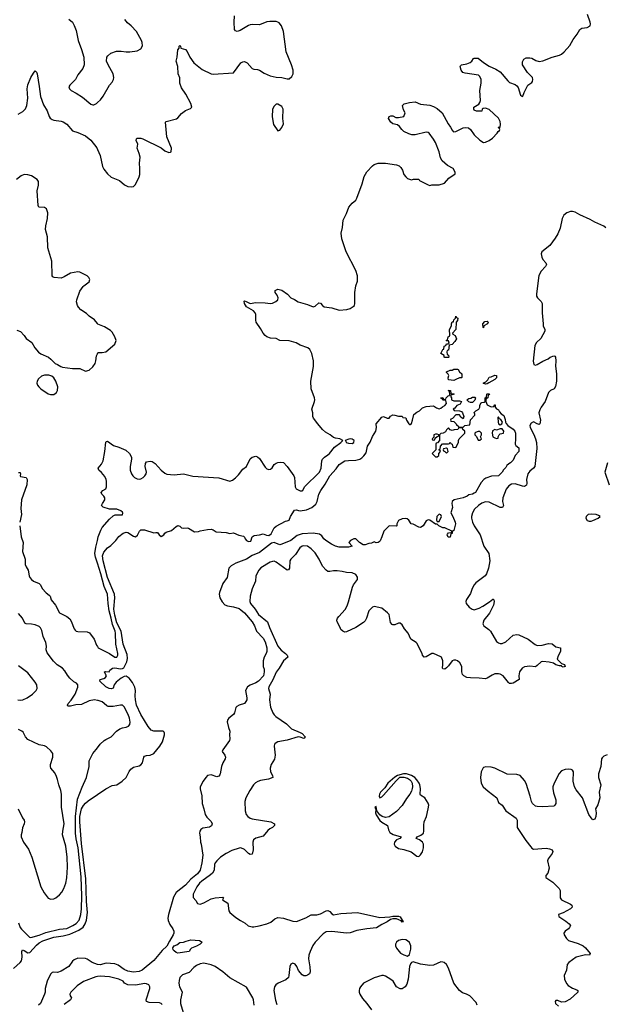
# Model space of a CAD drawing. Header units: inches. Extents: x 2293880 to 2522759, y 823965 to 1006879.
# Tile 77 of 256: x 2329161 to 2335484, y 922240 to 932876. Entities that reach past the tile are written whole.
import ezdxf

# ---------------------------------------------------------------- set-up
doc = ezdxf.new("R2010")
doc.units = ezdxf.units.IN
doc.header["$MEASUREMENT"] = 0
for name, color, linetype in [('C3922', 7, 'Continuous'), ('C3923', 7, 'Continuous'), ('C3932', 7, 'Continuous'), ('C3933', 7, 'Continuous')]:
    doc.layers.add(name, color=color, linetype=linetype)

msp = doc.modelspace()

# ---------------------------------------------------------------- linework, layer by layer
at = {"layer": 'C3922', "color": 5}
for points, elevation in [([(2330000, 929593), (2329970, 929634), (2329910, 929672), (2329882, 929702), (2329822, 929742), (2329795, 929770), (2329785, 929790), (2329776, 929830), (2329778, 929850), (2329810, 929944), (2329847, 929993), (2329855, 930000)], 220), ([(2329130, 929521), (2329170, 929507), (2329210, 929466), (2329231, 929431), (2329291, 929390), (2329325, 929330), (2329365, 929285), (2329390, 929266), (2329471, 929230), (2329499, 929210), (2329543, 929163), (2329570, 929153), (2329605, 929130), (2329623, 929123), (2329730, 929109), (2329810, 929107), (2329870, 929080), (2329911, 929089), (2329952, 929128), (2329976, 929164), (2329984, 929190), (2329990, 929245), (2330000, 929268)], 220), ([(2329150, 927986), (2329166, 927986), (2329171, 927971), (2329166, 927950), (2329170, 927943), (2329231, 927930), (2329243, 927910), (2329239, 927850), (2329182, 927690), (2329175, 927595), (2329181, 927530), (2329161, 927450)], 180), ([(2329161, 927410), (2329176, 927290), (2329198, 927230), (2329190, 927130), (2329219, 927050), (2329220, 926990), (2329230, 926964), (2329252, 926930), (2329263, 926870), (2329271, 926851), (2329289, 926829), (2329312, 926812), (2329370, 926785), (2329384, 926770), (2329404, 926730), (2329446, 926686), (2329481, 926661), (2329490, 926650), (2329502, 926610), (2329547, 926550), (2329590, 926470), (2329670, 926431), (2329703, 926403), (2329718, 926378), (2329750, 926296), (2329761, 926281), (2329770, 926272), (2329788, 926268), (2329890, 926262), (2329914, 926254), (2329966, 926186), (2329990, 926119), (2330000, 926104)], 180), ([(2330000, 927005), (2329979, 927070), (2329973, 927110), (2329982, 927178), (2330000, 927250)], 180), ([(2330000, 925523), (2329969, 925529), (2329910, 925519), (2329830, 925480), (2329766, 925474), (2329710, 925461), (2329682, 925462), (2329676, 925470), (2329686, 925490), (2329716, 925524), (2329759, 925590), (2329790, 925667), (2329790, 925690), (2329773, 925710), (2329745, 925725), (2329702, 925762), (2329676, 925796), (2329650, 925841), (2329624, 925870), (2329567, 925907), (2329525, 925945), (2329458, 926038), (2329447, 926070), (2329449, 926110), (2329443, 926150), (2329415, 926215), (2329399, 926279), (2329386, 926306), (2329370, 926320), (2329330, 926338), (2329290, 926347), (2329230, 926349), (2329216, 926356), (2329191, 926410), (2329150, 926462)], 180), ([(2329141, 925530), (2329170, 925526), (2329194, 925530), (2329242, 925550), (2329298, 925590), (2329340, 925630), (2329349, 925651), (2329348, 925690), (2329330, 925720), (2329250, 925819), (2329150, 925895)], 220), ([(2329143, 924350), (2329190, 924256), (2329208, 924230), (2329212, 924210), (2329210, 924190), (2329192, 924148), (2329185, 924095), (2329176, 924070), (2329177, 924050), (2329201, 923990), (2329255, 923915), (2329293, 923830), (2329390, 923510), (2329425, 923445), (2329470, 923388), (2329497, 923377), (2329530, 923380), (2329551, 923389), (2329590, 923421), (2329615, 923450), (2329638, 923490), (2329660, 923550), (2329670, 923606), (2329678, 923722), (2329674, 923830), (2329659, 923950), (2329625, 924070), (2329626, 924110), (2329643, 924190), (2329612, 924370), (2329614, 924510), (2329605, 924550), (2329582, 924610), (2329571, 924670), (2329560, 924700), (2329539, 924740), (2329499, 924790), (2329493, 924810), (2329494, 924830), (2329520, 924910), (2329520, 924950), (2329498, 924978), (2329450, 925022), (2329430, 925031), (2329370, 925044), (2329250, 925101), (2329223, 925130), (2329199, 925179), (2329186, 925190), (2329147, 925207)], 220), ([(2329150, 923119), (2329168, 923070), (2329181, 923050), (2329267, 922967), (2329283, 922963), (2329370, 922987), (2329443, 923017), (2329590, 923051), (2329670, 923058), (2329736, 923090), (2329770, 923112), (2329802, 923150), (2329823, 923210), (2329830, 923270), (2329831, 923410), (2329824, 923616), (2329791, 923930), (2329771, 924029), (2329764, 924090), (2329762, 924270), (2329785, 924455), (2329835, 924585), (2329884, 924690), (2329910, 924810), (2329913, 924870), (2329950, 924950), (2329987, 924993), (2330000, 925010)], 180), ([(2329093, 922627), (2329167, 922690), (2329181, 922710), (2329189, 922750), (2329186, 922810), (2329190, 922828), (2329210, 922822), (2329250, 922795), (2329270, 922798), (2329341, 922879), (2329370, 922903), (2329410, 922926), (2329530, 922966), (2329630, 922979), (2329702, 922998), (2329800, 923040), (2329845, 923075), (2329868, 923110), (2329883, 923150), (2329894, 923230), (2329884, 923350), (2329877, 923597), (2329830, 923977), (2329809, 924210), (2329811, 924270), (2329830, 924351), (2329850, 924389), (2329870, 924413), (2329901, 924439), (2330000, 924507)], 160), ([(2330000, 922670), (2329942, 922690), (2329890, 922728), (2329870, 922736), (2329790, 922738), (2329750, 922722), (2329730, 922705), (2329690, 922649), (2329610, 922597), (2329570, 922584), (2329530, 922587), (2329510, 922585), (2329493, 922567), (2329457, 922490), (2329436, 922410), (2329436, 922370), (2329430, 922350), (2329385, 922250), (2329363, 922230)], 160), ([(2330000, 922540), (2329983, 922537), (2329850, 922487), (2329782, 922438), (2329715, 922370), (2329703, 922350), (2329706, 922330), (2329719, 922310), (2329709, 922290), (2329643, 922237)], 180)]:
    msp.add_lwpolyline(points, dxfattribs=dict(at, elevation=elevation))
at = {"layer": 'C3922', "color": 5, "elevation": 220}
msp.add_lwpolyline([(2329430, 929037), (2329395, 929025), (2329365, 928995), (2329351, 928970), (2329347, 928950), (2329352, 928930), (2329367, 928910), (2329390, 928890), (2329470, 928835), (2329494, 928826), (2329530, 928829), (2329560, 928850), (2329570, 928870), (2329572, 928910), (2329552, 928970), (2329528, 929008), (2329507, 929027), (2329476, 929036)], close=True, dxfattribs=at)
at = {"layer": 'C3923', "color": 5}
for points, elevation in [([(2329690, 932883), (2329730, 932848), (2329750, 932814), (2329770, 932759), (2329792, 932652), (2329830, 932556), (2329852, 932470), (2329856, 932390), (2329843, 932350), (2329790, 932279), (2329764, 932230), (2329703, 932170), (2329691, 932150), (2329699, 932130), (2329716, 932110), (2329770, 932083), (2329839, 932039), (2329930, 931965), (2329950, 931956), (2329963, 931957), (2329989, 931971), (2330000, 931980)], 240), ([(2329146, 931854), (2329196, 931884), (2329225, 931915), (2329238, 931950), (2329248, 932030), (2329243, 932130), (2329249, 932171), (2329281, 932250), (2329310, 932299), (2329330, 932323), (2329343, 932310), (2329350, 932292), (2329373, 932153), (2329385, 932045), (2329418, 931958), (2329459, 931890), (2329478, 931830), (2329490, 931811), (2329510, 931797), (2329530, 931791), (2329610, 931780), (2329630, 931774), (2329670, 931746), (2329730, 931674), (2329790, 931657), (2329870, 931623), (2329930, 931574), (2329993, 931493), (2330000, 931475)], 220), ([(2329855, 930000), (2329910, 930046), (2329919, 930070), (2329909, 930090), (2329889, 930110), (2329810, 930149), (2329790, 930153), (2329710, 930139), (2329642, 930098), (2329610, 930084), (2329532, 930092), (2329518, 930098), (2329510, 930108), (2329508, 930268), (2329464, 930410), (2329460, 930530), (2329440, 930610), (2329444, 930650), (2329463, 930730), (2329465, 930790), (2329450, 930833), (2329430, 930847), (2329369, 930850), (2329359, 930870), (2329351, 931029), (2329364, 931090), (2329364, 931130), (2329349, 931150), (2329290, 931191), (2329250, 931202), (2329210, 931204), (2329176, 931190), (2329128, 931150)], 220)]:
    msp.add_lwpolyline(points, dxfattribs=dict(at, elevation=elevation))
at = {"layer": 'C3932', "color": 5}
for points, elevation in [([(2330000, 927250), (2330010, 927290), (2330037, 927363), (2330051, 927389), (2330130, 927480), (2330170, 927518), (2330193, 927527), (2330270, 927529), (2330274, 927546), (2330270, 927556), (2330253, 927570), (2330210, 927589), (2330130, 927587), (2330061, 927610), (2330046, 927630), (2330055, 927650), (2330082, 927690), (2330080, 927710), (2330068, 927730), (2330048, 927750), (2330041, 927770), (2330060, 927790), (2330091, 927810), (2330100, 927830), (2330099, 927890), (2330095, 927910), (2330080, 927940), (2330045, 927985), (2330014, 928010), (2330007, 928030), (2330046, 928074), (2330061, 928110), (2330082, 928210), (2330090, 928312), (2330099, 928321), (2330110, 928323), (2330175, 928275), (2330230, 928260), (2330307, 928227), (2330346, 928190), (2330368, 928150), (2330369, 928130), (2330353, 928050), (2330353, 928010), (2330369, 927970), (2330383, 927950), (2330402, 927930), (2330430, 927917), (2330450, 927914), (2330470, 927917), (2330493, 927930), (2330514, 927950), (2330525, 927970), (2330529, 927990), (2330516, 928050), (2330518, 928082), (2330530, 928099), (2330570, 928109), (2330590, 928103), (2330623, 928083), (2330688, 928010), (2330730, 927976), (2330750, 927967), (2330830, 927961), (2330930, 927970), (2331030, 927944), (2331310, 927926), (2331430, 927892), (2331458, 927902), (2331492, 927928), (2331522, 927958), (2331570, 928020), (2331611, 928049), (2331650, 928131), (2331673, 928150), (2331710, 928162), (2331730, 928155), (2331750, 928135), (2331810, 928042), (2331830, 928024), (2331850, 928017), (2331870, 928022), (2331886, 928034), (2331910, 928070), (2331930, 928086), (2331950, 928094), (2331978, 928098), (2332010, 928094), (2332050, 928048), (2332121, 927950), (2332127, 927930), (2332137, 927830), (2332148, 927810), (2332190, 927788), (2332210, 927786), (2332217, 927790), (2332236, 927830), (2332400, 927990), (2332415, 928030), (2332425, 928110), (2332431, 928130), (2332451, 928150), (2332490, 928174), (2332508, 928190), (2332560, 928260), (2332629, 928310), (2332649, 928330), (2332618, 928350), (2332570, 928355), (2332550, 928363), (2332513, 928393), (2332462, 928422), (2332430, 928450), (2332380, 928510), (2332335, 928570), (2332328, 928590), (2332327, 928630), (2332316, 928670), (2332345, 928750), (2332347, 928770), (2332344, 928790), (2332310, 928890), (2332304, 928970), (2332334, 929130), (2332334, 929150), (2332332, 929192), (2332314, 929270), (2332293, 929313), (2332271, 929331), (2332190, 929362), (2332147, 929387), (2332070, 929408), (2331970, 929410), (2331930, 929432), (2331870, 929436), (2331830, 929451), (2331810, 929463), (2331790, 929489), (2331762, 929542), (2331715, 929610), (2331710, 929630), (2331711, 929691), (2331704, 929710), (2331686, 929730), (2331610, 929776), (2331589, 929810), (2331585, 929835), (2331590, 929839), (2331607, 929833), (2331650, 929812), (2331710, 929820), (2331810, 929818), (2331870, 929810), (2331890, 929815), (2331928, 929832), (2331947, 929850), (2331952, 929872), (2331941, 929901), (2331919, 929930), (2331918, 929950), (2331950, 929966), (2331990, 929954), (2332053, 929910), (2332090, 929871), (2332130, 929853), (2332169, 929829), (2332270, 929800), (2332330, 929776), (2332350, 929783), (2332390, 929817), (2332410, 929814), (2332430, 929788), (2332450, 929776), (2332530, 929765), (2332610, 929737), (2332695, 929745), (2332730, 929758), (2332763, 929777), (2332776, 929790), (2332780, 929810), (2332778, 929930), (2332790, 930000)], 180), ([(2334753, 930000), (2334741, 929910), (2334743, 929890), (2334751, 929871), (2334792, 929832), (2334803, 929810), (2334802, 929710), (2334812, 929590), (2334815, 929570), (2334832, 929530), (2334830, 929510), (2334789, 929431), (2334742, 929390), (2334723, 929357), (2334706, 929186), (2334713, 929153), (2334730, 929144), (2334750, 929150), (2334810, 929187), (2334866, 929214), (2334890, 929232), (2334930, 929246), (2334940, 929240), (2334946, 929230), (2334951, 929190), (2334948, 929132), (2334958, 929050), (2334957, 928970), (2334947, 928913), (2334931, 928890), (2334891, 928870), (2334871, 928850), (2334834, 928750), (2334790, 928690), (2334777, 928663), (2334767, 928630), (2334784, 928550), (2334776, 928510), (2334770, 928504), (2334750, 928510), (2334710, 928531), (2334683, 928517), (2334670, 928494), (2334674, 928470), (2334714, 928394), (2334731, 928350), (2334740, 928310), (2334745, 928245), (2334723, 928050), (2334710, 928030), (2334670, 928001), (2334647, 927970), (2334632, 927910), (2334636, 927870), (2334632, 927848), (2334610, 927834), (2334590, 927836), (2334510, 927863), (2334470, 927857), (2334441, 927839), (2334414, 927806), (2334377, 927710), (2334373, 927670), (2334384, 927630), (2334373, 927607), (2334350, 927606), (2334230, 927666), (2334190, 927668), (2334150, 927653), (2334114, 927630), (2334072, 927590), (2334052, 927550), (2334041, 927510), (2334040, 927490), (2334049, 927450), (2334069, 927410), (2334133, 927310), (2334173, 927190), (2334227, 927110), (2334237, 927030), (2334223, 926950), (2334202, 926890), (2334188, 926870), (2334087, 926793), (2334067, 926773), (2334045, 926730), (2334030, 926678), (2333986, 926614), (2333980, 926590), (2333983, 926570), (2334015, 926530), (2334047, 926507), (2334070, 926503), (2334121, 926519), (2334160, 926540), (2334233, 926587), (2334270, 926617), (2334275, 926615), (2334281, 926610), (2334284, 926590), (2334277, 926550), (2334233, 926467), (2334173, 926390), (2334163, 926350), (2334174, 926330), (2334226, 926290), (2334244, 926270), (2334310, 926160), (2334330, 926145), (2334350, 926138), (2334370, 926137), (2334410, 926156), (2334490, 926226), (2334530, 926235), (2334550, 926231), (2334650, 926186), (2334726, 926126), (2334750, 926117), (2334802, 926118), (2334870, 926139), (2334910, 926135), (2334950, 926103), (2335002, 926090), (2335002, 926050), (2334975, 926005), (2334965, 925970), (2335010, 925922), (2335042, 925910), (2335051, 925890), (2335030, 925883), (2335015, 925890), (2335010, 925898), (2334990, 925897), (2334950, 925906), (2334924, 925924), (2334877, 925937), (2334810, 925944), (2334790, 925941), (2334750, 925899), (2334730, 925886), (2334670, 925892), (2334610, 925884), (2334585, 925870), (2334558, 925830), (2334550, 925790), (2334554, 925750), (2334491, 925710), (2334470, 925705), (2334450, 925707), (2334438, 925718), (2334381, 925790), (2334350, 925808), (2334330, 925811), (2334290, 925809), (2334263, 925797), (2334210, 925762), (2334190, 925757), (2334124, 925764), (2334030, 925765), (2333990, 925771), (2333955, 925790), (2333944, 925804), (2333935, 925830), (2333936, 925890), (2333913, 925930), (2333890, 925951), (2333870, 925959), (2333850, 925958), (2333832, 925950), (2333790, 925895), (2333770, 925876), (2333750, 925862), (2333730, 925863), (2333726, 925870), (2333731, 925909), (2333729, 925950), (2333716, 925990), (2333710, 925995), (2333630, 926031), (2333610, 926031), (2333550, 925994), (2333529, 925990), (2333511, 926011), (2333506, 926030), (2333450, 926141), (2333443, 926150), (2333386, 926186), (2333356, 926250), (2333316, 926296), (2333290, 926338), (2333270, 926356), (2333250, 926359), (2333210, 926338), (2333190, 926338), (2333183, 926343), (2333166, 926366), (2333150, 926450), (2333131, 926470), (2333070, 926518), (2332990, 926538), (2332970, 926531), (2332930, 926490), (2332904, 926410), (2332890, 926383), (2332874, 926366), (2332791, 926310), (2332690, 926262), (2332670, 926261), (2332650, 926270), (2332630, 926290), (2332623, 926310), (2332588, 926370), (2332586, 926390), (2332592, 926410), (2332606, 926430), (2332675, 926505), (2332697, 926543), (2332712, 926588), (2332754, 926746), (2332767, 926773), (2332807, 926830), (2332810, 926855), (2332790, 926883), (2332750, 926902), (2332690, 926904), (2332644, 926916), (2332590, 926923), (2332550, 926922), (2332510, 926914), (2332490, 926916), (2332470, 926931), (2332430, 926974), (2332396, 927050), (2332350, 927116), (2332310, 927160), (2332270, 927188), (2332230, 927193), (2332210, 927188), (2332187, 927170), (2332140, 927100), (2332090, 927050), (2332079, 927030), (2332073, 926950), (2332065, 926935), (2332050, 926931), (2331930, 927017), (2331910, 927026), (2331890, 927025), (2331865, 927015), (2331766, 926954), (2331742, 926930), (2331711, 926870), (2331707, 926810), (2331673, 926727), (2331651, 926650), (2331647, 926593), (2331652, 926570), (2331702, 926510), (2331739, 926450), (2331836, 926370), (2331858, 926310), (2331950, 926110), (2331985, 926065), (2332031, 926031), (2332050, 926010), (2332055, 925990), (2332010, 925950), (2331963, 925870), (2331930, 925827), (2331894, 925746), (2331852, 925670), (2331849, 925650), (2331865, 925590), (2331857, 925530), (2331870, 925450), (2331893, 925390), (2331908, 925368), (2331928, 925348), (2332043, 925270), (2332095, 925215), (2332190, 925176), (2332210, 925164), (2332242, 925130), (2332241, 925119), (2332230, 925110), (2332190, 925125), (2332168, 925128), (2332048, 925092), (2331950, 925077), (2331921, 925059), (2331914, 925050), (2331909, 925030), (2331919, 924930), (2331917, 924910), (2331911, 924889), (2331875, 924830), (2331864, 924790), (2331870, 924750), (2331890, 924710), (2331893, 924690), (2331848, 924672), (2331761, 924659), (2331732, 924648), (2331709, 924631), (2331686, 924610), (2331646, 924550), (2331604, 924470), (2331593, 924430), (2331595, 924330), (2331608, 924290), (2331623, 924270), (2331650, 924251), (2331670, 924245), (2331871, 924210), (2331913, 924190), (2331913, 924170), (2331890, 924150), (2331863, 924137), (2331841, 924119), (2331790, 924058), (2331710, 924036), (2331685, 924015), (2331677, 923990), (2331681, 923910), (2331670, 923862), (2331650, 923857), (2331630, 923870), (2331590, 923912), (2331550, 923930), (2331532, 923928), (2331450, 923903), (2331390, 923870), (2331330, 923830), (2331288, 923790), (2331273, 923770), (2331266, 923750), (2331262, 923690), (2331244, 923656), (2331223, 923637), (2331126, 923570), (2331104, 923550), (2331072, 923510), (2331033, 923430), (2331034, 923394), (2331063, 923363), (2331081, 923330), (2331110, 923322), (2331150, 923335), (2331230, 923378), (2331270, 923391), (2331356, 923396), (2331362, 923390), (2331352, 923370), (2331410, 923332), (2331421, 923250), (2331431, 923230), (2331496, 923176), (2331544, 923144), (2331597, 923117), (2331628, 923088), (2331670, 923078), (2331690, 923077), (2331746, 923086), (2331830, 923109), (2331873, 923127), (2331916, 923164), (2331950, 923176), (2332010, 923172), (2332110, 923139), (2332150, 923134), (2332250, 923173), (2332310, 923206), (2332370, 923206), (2332410, 923219), (2332470, 923248), (2332490, 923253), (2332510, 923241), (2332530, 923217), (2332550, 923206), (2332630, 923222), (2332807, 923233), (2333050, 923176), (2333156, 923184), (2333190, 923192), (2333253, 923193), (2333270, 923186), (2333302, 923130), (2333290, 923127), (2333279, 923140), (2333230, 923162), (2333190, 923165), (2333165, 923155), (2333130, 923130), (2333070, 923103), (2333013, 923067), (2332910, 923057), (2332802, 923038), (2332729, 923011), (2332690, 923010), (2332530, 923028), (2332470, 923023), (2332437, 923003), (2332351, 922910), (2332326, 922874), (2332298, 922810), (2332284, 922770), (2332279, 922730), (2332294, 922646), (2332296, 922590), (2332290, 922569), (2332270, 922554), (2332250, 922546), (2332230, 922549), (2332210, 922559), (2332170, 922604), (2332152, 922650), (2332134, 922674), (2332110, 922684), (2332088, 922672), (2332078, 922650), (2332068, 922550), (2332062, 922530), (2332036, 922504), (2331951, 922469), (2331925, 922450), (2331911, 922429), (2331906, 922390), (2331923, 922283), (2331939, 922239)], 180), ([(2330000, 929268), (2330004, 929276), (2330010, 929282), (2330050, 929280), (2330090, 929290), (2330189, 929370), (2330201, 929410), (2330189, 929450), (2330159, 929500), (2330140, 929520), (2330077, 929557), (2330006, 929586), (2330000, 929593)], 220), ([(2330000, 924507), (2330090, 924568), (2330158, 924602), (2330210, 924610), (2330267, 924650), (2330309, 924690), (2330344, 924756), (2330361, 924779), (2330390, 924801), (2330450, 924816), (2330470, 924828), (2330487, 924850), (2330503, 924910), (2330510, 924921), (2330530, 924928), (2330570, 924932), (2330610, 924950), (2330673, 925027), (2330703, 925077), (2330724, 925150), (2330725, 925170), (2330720, 925180), (2330710, 925190), (2330610, 925190), (2330582, 925202), (2330550, 925240), (2330468, 925370), (2330422, 925470), (2330410, 925530), (2330408, 925572), (2330413, 925630), (2330406, 925666), (2330378, 925718), (2330343, 925763), (2330310, 925785), (2330290, 925782), (2330256, 925764), (2330201, 925719), (2330180, 925690), (2330170, 925654), (2330152, 925648), (2330129, 925650), (2330090, 925668), (2330025, 925730), (2330029, 925750), (2330070, 925760), (2330089, 925770), (2330098, 925790), (2330090, 925798), (2330078, 925830), (2330086, 925834), (2330128, 925832), (2330134, 925850), (2330162, 925870), (2330190, 925873), (2330250, 925863), (2330270, 925866), (2330284, 925876), (2330319, 925941), (2330326, 925974), (2330320, 926020), (2330277, 926130), (2330257, 926270), (2330210, 926361), (2330190, 926445), (2330179, 926510), (2330187, 926630), (2330184, 926670), (2330110, 926849), (2330062, 927030), (2330056, 927084), (2330070, 927126), (2330110, 927170), (2330144, 927196), (2330198, 927250), (2330230, 927295), (2330278, 927330), (2330310, 927339), (2330330, 927337), (2330390, 927298), (2330410, 927291), (2330432, 927308), (2330453, 927350), (2330470, 927364), (2330507, 927367), (2330608, 927332), (2330630, 927338), (2330650, 927338), (2330666, 927310), (2330690, 927293), (2330719, 927310), (2330729, 927331), (2330741, 927339), (2330802, 927358), (2330850, 927402), (2330870, 927411), (2330890, 927404), (2330910, 927388), (2330930, 927382), (2330970, 927387), (2330983, 927383), (2331050, 927344), (2331090, 927347), (2331110, 927354), (2331190, 927368), (2331230, 927371), (2331250, 927366), (2331283, 927343), (2331390, 927337), (2331430, 927327), (2331470, 927333), (2331528, 927308), (2331578, 927298), (2331588, 927288), (2331594, 927270), (2331609, 927249), (2331630, 927239), (2331656, 927244), (2331673, 927290), (2331694, 927306), (2331749, 927311), (2331790, 927322), (2331827, 927307), (2331850, 927304), (2331878, 927322), (2331910, 927386), (2331930, 927406), (2332030, 927458), (2332050, 927461), (2332069, 927470), (2332084, 927510), (2332130, 927579), (2332150, 927581), (2332170, 927573), (2332190, 927571), (2332259, 927581), (2332314, 927606), (2332358, 927642), (2332373, 927670), (2332391, 927750), (2332411, 927790), (2332461, 927860), (2332510, 927949), (2332577, 928023), (2332612, 928070), (2332673, 928110), (2332710, 928116), (2332790, 928119), (2332832, 928128), (2332856, 928144), (2332876, 928164), (2332903, 928197), (2332918, 928270), (2332947, 928313), (2332970, 928375), (2333005, 928430), (2333013, 928470), (2333010, 928512), (2333070, 928581), (2333090, 928591), (2333130, 928572), (2333150, 928572), (2333166, 928594), (2333190, 928606), (2333210, 928605), (2333250, 928592), (2333290, 928594), (2333298, 928578), (2333330, 928574), (2333338, 928550), (2333362, 928510), (2333370, 928502), (2333376, 928504), (2333390, 928514), (2333404, 928550), (2333418, 928610), (2333450, 928638), (2333478, 928650), (2333510, 928682), (2333550, 928698), (2333630, 928705), (2333662, 928682), (2333690, 928672), (2333710, 928678), (2333726, 928694), (2333753, 928707), (2333768, 928730), (2333762, 928762), (2333730, 928766), (2333722, 928782), (2333710, 928786), (2333708, 928792), (2333730, 928794), (2333738, 928778), (2333750, 928774), (2333762, 928778), (2333766, 928790), (2333787, 928813), (2333802, 928818), (2333806, 928830), (2333802, 928862), (2333788, 928870), (2333810, 928872), (2333814, 928870), (2333818, 928838), (2333850, 928834), (2333852, 928830), (2333818, 928822), (2333814, 928810), (2333822, 928790), (2333822, 928770), (2333850, 928758), (2333910, 928758), (2333932, 928750), (2333917, 928723), (2333882, 928710), (2333859, 928681), (2333842, 928670), (2333844, 928664), (2333853, 928653), (2333910, 928652), (2333930, 928642), (2333942, 928630), (2333958, 928590), (2333950, 928566), (2333923, 928583), (2333910, 928606), (2333870, 928606), (2333833, 928567), (2333818, 928562), (2333814, 928550), (2333818, 928538), (2333850, 928534), (2333874, 928510), (2333878, 928498), (2333894, 928490), (2333898, 928478), (2333910, 928474), (2333950, 928474), (2333968, 928492), (2334022, 928498), (2334030, 928554), (2334076, 928604), (2334076, 928616), (2334067, 928633), (2334088, 928652), (2334118, 928670), (2334128, 928690), (2334129, 928711), (2334143, 928737), (2334150, 928742), (2334176, 928744), (2334186, 928750), (2334186, 928790), (2334202, 928798), (2334206, 928830), (2334210, 928834), (2334230, 928834), (2334232, 928828), (2334218, 928822), (2334214, 928790), (2334198, 928782), (2334194, 928770), (2334194, 928750), (2334210, 928714), (2334250, 928694), (2334282, 928698), (2334290, 928714), (2334294, 928714), (2334294, 928690), (2334311, 928671), (2334330, 928662), (2334341, 928641), (2334360, 928620), (2334390, 928601), (2334404, 928556), (2334405, 928530), (2334413, 928513), (2334433, 928493), (2334490, 928453), (2334507, 928430), (2334513, 928410), (2334516, 928350), (2334511, 928290), (2334518, 928278), (2334550, 928251), (2334551, 928210), (2334510, 928168), (2334490, 928118), (2334462, 928090), (2334441, 928079), (2334421, 928059), (2334410, 928038), (2334385, 928015), (2334372, 927990), (2334331, 927950), (2334255, 927945), (2334195, 927925), (2334171, 927909), (2334143, 927877), (2334083, 927770), (2334070, 927761), (2334050, 927750), (2334010, 927744), (2333991, 927730), (2333950, 927712), (2333852, 927688), (2333831, 927670), (2333827, 927650), (2333834, 927606), (2333816, 927550), (2333839, 927510), (2333864, 927450), (2333868, 927430), (2333850, 927358), (2333832, 927348), (2333830, 927326), (2333818, 927322), (2333810, 927288), (2333787, 927287), (2333778, 927310), (2333780, 927320), (2333790, 927334), (2333822, 927338), (2333826, 927350), (2333750, 927386), (2333730, 927386), (2333686, 927410), (2333670, 927426), (2333650, 927426), (2333590, 927469), (2333570, 927473), (2333550, 927464), (2333518, 927410), (2333490, 927389), (2333470, 927395), (2333410, 927428), (2333389, 927429), (2333362, 927470), (2333345, 927485), (2333330, 927489), (2333290, 927484), (2333250, 927468), (2333232, 927430), (2333234, 927410), (2333230, 927406), (2333150, 927408), (2333092, 927350), (2333071, 927289), (2333052, 927248), (2333044, 927236), (2333030, 927228), (2333010, 927226), (2332990, 927235), (2332960, 927220), (2332930, 927218), (2332890, 927204), (2332870, 927204), (2332829, 927229), (2332790, 927268), (2332770, 927269), (2332732, 927250), (2332714, 927230), (2332751, 927189), (2332710, 927179), (2332610, 927178), (2332570, 927188), (2332529, 927209), (2332467, 927250), (2332446, 927270), (2332422, 927302), (2332398, 927318), (2332330, 927330), (2332210, 927323), (2332156, 927304), (2332090, 927250), (2331990, 927209), (2331970, 927205), (2331910, 927227), (2331880, 927220), (2331750, 927120), (2331673, 927087), (2331610, 927047), (2331495, 927005), (2331444, 926976), (2331421, 926950), (2331403, 926850), (2331354, 926786), (2331318, 926690), (2331315, 926670), (2331322, 926630), (2331346, 926586), (2331376, 926556), (2331404, 926544), (2331470, 926533), (2331530, 926514), (2331550, 926502), (2331587, 926470), (2331671, 926370), (2331695, 926330), (2331719, 926270), (2331790, 926195), (2331810, 926157), (2331830, 926090), (2331828, 926050), (2331822, 926030), (2331801, 925990), (2331791, 925950), (2331791, 925890), (2331800, 925860), (2331801, 925830), (2331792, 925790), (2331740, 925730), (2331710, 925711), (2331651, 925689), (2331621, 925670), (2331601, 925630), (2331614, 925550), (2331613, 925530), (2331604, 925510), (2331590, 925489), (2331530, 925473), (2331504, 925456), (2331496, 925445), (2331481, 925390), (2331471, 925370), (2331418, 925330), (2331410, 925318), (2331403, 925290), (2331416, 925230), (2331431, 925190), (2331427, 925150), (2331431, 925109), (2331427, 925090), (2331353, 924990), (2331348, 924970), (2331377, 924930), (2331385, 924910), (2331381, 924890), (2331356, 924850), (2331339, 924810), (2331327, 924730), (2331322, 924718), (2331310, 924705), (2331290, 924698), (2331230, 924720), (2331190, 924710), (2331170, 924691), (2331141, 924650), (2331110, 924590), (2331108, 924568), (2331128, 924492), (2331131, 924410), (2331151, 924350), (2331162, 924290), (2331181, 924261), (2331230, 924216), (2331238, 924190), (2331231, 924169), (2331220, 924160), (2331210, 924154), (2331137, 924143), (2331118, 924130), (2331107, 924110), (2331103, 924090), (2331110, 924050), (2331113, 923990), (2331120, 923970), (2331137, 923850), (2331129, 923769), (2331108, 923690), (2331080, 923650), (2331009, 923591), (2330950, 923527), (2330851, 923449), (2330822, 923398), (2330767, 923210), (2330761, 923170), (2330765, 923145), (2330782, 923102), (2330816, 923056), (2330827, 923030), (2330826, 923010), (2330818, 922990), (2330778, 922922), (2330751, 922869), (2330699, 922821), (2330610, 922713), (2330485, 922610), (2330450, 922596), (2330390, 922588), (2330330, 922598), (2330290, 922615), (2330223, 922663), (2330190, 922678), (2330096, 922684), (2330030, 922666), (2330001, 922670), (2330000, 922670)], 160), ([(2335508, 928090), (2335480, 927990), (2335526, 927850)], 220), ([(2330000, 926104), (2330010, 926089), (2330130, 926030), (2330190, 925991), (2330210, 925990), (2330221, 926010), (2330222, 926030), (2330200, 926130), (2330196, 926250), (2330192, 926270), (2330163, 926343), (2330150, 926410), (2330127, 926490), (2330115, 926570), (2330111, 926670), (2330072, 926752), (2330037, 926890), (2330000, 927005)], 180), ([(2330000, 925010), (2330029, 925051), (2330074, 925090), (2330090, 925102), (2330150, 925129), (2330205, 925190), (2330243, 925217), (2330270, 925227), (2330310, 925232), (2330336, 925244), (2330350, 925261), (2330353, 925287), (2330348, 925330), (2330333, 925370), (2330290, 925452), (2330270, 925470), (2330250, 925471), (2330170, 925456), (2330117, 925457), (2330103, 925463), (2330075, 925490), (2330050, 925506), (2330010, 925521), (2330000, 925523)], 180), ([(2335506, 924934), (2335470, 924919), (2335450, 924901), (2335444, 924890), (2335436, 924810), (2335410, 924730), (2335412, 924690), (2335437, 924610), (2335417, 924530), (2335426, 924470), (2335405, 924395), (2335379, 924350), (2335387, 924307), (2335383, 924270), (2335370, 924241), (2335350, 924234), (2335330, 924253), (2335307, 924290), (2335237, 924470), (2335170, 924558), (2335153, 924590), (2335136, 924650), (2335139, 924750), (2335130, 924770), (2335117, 924777), (2335090, 924781), (2335050, 924777), (2335010, 924763), (2334986, 924734), (2334931, 924630), (2334918, 924590), (2334916, 924570), (2334924, 924524), (2334951, 924450), (2334950, 924410), (2334939, 924390), (2334930, 924382), (2334810, 924373), (2334750, 924376), (2334730, 924382), (2334697, 924410), (2334686, 924430), (2334673, 924490), (2334630, 924624), (2334610, 924656), (2334564, 924710), (2334530, 924721), (2334426, 924726), (2334290, 924790), (2334250, 924801), (2334194, 924806), (2334170, 924799), (2334166, 924794), (2334145, 924750), (2334137, 924690), (2334145, 924630), (2334167, 924590), (2334221, 924541), (2334314, 924470), (2334330, 924421), (2334371, 924390), (2334411, 924330), (2334522, 924250), (2334533, 924230), (2334533, 924150), (2334625, 924010), (2334680, 923940), (2334690, 923928), (2334710, 923917), (2334845, 923925), (2334880, 923920), (2334911, 923910), (2334919, 923890), (2334911, 923870), (2334868, 923812), (2334859, 923790), (2334879, 923710), (2334863, 923657), (2334842, 923630), (2334842, 923610), (2334919, 923559), (2334985, 923490), (2334996, 923470), (2334998, 923450), (2334996, 923390), (2335010, 923370), (2335110, 923320), (2335124, 923310), (2335127, 923290), (2335107, 923270), (2335030, 923227), (2334978, 923210), (2334983, 923190), (2335058, 923138), (2335093, 923110), (2335108, 923090), (2335099, 923070), (2335086, 923054), (2335051, 923030), (2335042, 923018), (2335037, 923010), (2335040, 922990), (2335066, 922950), (2335088, 922930), (2335190, 922897), (2335245, 922870), (2335270, 922850), (2335322, 922790), (2335312, 922770), (2335270, 922773), (2335170, 922751), (2335089, 922691), (2335074, 922670), (2335064, 922610), (2335040, 922550), (2335042, 922510), (2335065, 922465), (2335083, 922443), (2335130, 922413), (2335178, 922398), (2335187, 922390), (2335187, 922370), (2335104, 922296), (2335050, 922265), (2335010, 922264), (2334970, 922281), (2334959, 922281), (2334950, 922281), (2334942, 922270), (2334948, 922250), (2334980, 922220)], 220), ([(2334100, 922230), (2334090, 922258), (2334021, 922330), (2333985, 922350), (2333943, 922363), (2333909, 922389), (2333847, 922470), (2333790, 922629), (2333770, 922669), (2333745, 922690), (2333730, 922697), (2333710, 922699), (2333630, 922664), (2333590, 922658), (2333490, 922674), (2333410, 922698), (2333390, 922693), (2333381, 922679), (2333371, 922649), (2333354, 922510), (2333341, 922459), (2333322, 922430), (2333290, 922408), (2333270, 922406), (2333231, 922430), (2333195, 922490), (2333170, 922509), (2333110, 922543), (2333090, 922550), (2333070, 922550), (2332990, 922527), (2332875, 922470), (2332841, 922430), (2332831, 922410), (2332827, 922390), (2332827, 922370), (2332834, 922350), (2332862, 922302), (2332910, 922248), (2332959, 922179)], 220), ([(2331693, 922230), (2331687, 922290), (2331680, 922310), (2331610, 922426), (2331430, 922525), (2331356, 922590), (2331270, 922650), (2331230, 922666), (2331150, 922685), (2331110, 922678), (2331070, 922659), (2331042, 922638), (2330990, 922582), (2330920, 922560), (2330891, 922528), (2330882, 922498), (2330881, 922470), (2330887, 922430), (2330910, 922390), (2330917, 922370), (2330898, 922290), (2330898, 922250), (2330927, 922150)], 180), ([(2330699, 922239), (2330689, 922249), (2330670, 922256), (2330558, 922258), (2330529, 922269), (2330528, 922290), (2330565, 922410), (2330566, 922430), (2330555, 922450), (2330530, 922461), (2330510, 922463), (2330414, 922446), (2330330, 922450), (2330294, 922470), (2330279, 922490), (2330230, 922510), (2330130, 922536), (2330030, 922545), (2330000, 922540)], 180)]:
    msp.add_lwpolyline(points, dxfattribs=dict(at, elevation=elevation))
for points, elevation in [([(2333750, 929226), (2333746, 929230), (2333746, 929250), (2333709, 929270), (2333730, 929314), (2333742, 929318), (2333746, 929350), (2333762, 929358), (2333770, 929374), (2333790, 929374), (2333798, 929382), (2333790, 929406), (2333770, 929406), (2333766, 929410), (2333782, 929418), (2333786, 929450), (2333802, 929458), (2333806, 929470), (2333802, 929530), (2333822, 929570), (2333822, 929590), (2333829, 929611), (2333846, 929614), (2333850, 929634), (2333867, 929653), (2333870, 929672), (2333878, 929658), (2333891, 929651), (2333890, 929626), (2333874, 929610), (2333872, 929530), (2333834, 929490), (2333838, 929478), (2333864, 929464), (2333876, 929430), (2333861, 929399), (2333830, 929366), (2333798, 929362), (2333792, 929308), (2333778, 929302), (2333774, 929290), (2333778, 929258), (2333792, 929252), (2333794, 929230), (2333790, 929226)], 160), ([(2334170, 929546), (2334166, 929550), (2334162, 929590), (2334184, 929616), (2334210, 929618), (2334218, 929610), (2334211, 929590), (2334174, 929570)], 160), ([(2333850, 928978), (2333790, 928986), (2333788, 929008), (2333794, 929034), (2333788, 929048), (2333770, 929066), (2333770, 929074), (2333808, 929092), (2333830, 929092), (2333850, 929102), (2333890, 929102), (2333897, 929097), (2333910, 929074), (2333934, 929050), (2333934, 929010), (2333930, 929006), (2333910, 929006), (2333870, 928988)], 160), ([(2334190, 928938), (2334166, 928950), (2334195, 928965), (2334215, 928985), (2334230, 929014), (2334250, 929018), (2334290, 929038), (2334310, 929034), (2334311, 929009), (2334290, 928988), (2334225, 928955), (2334210, 928942)], 160), ([(2334030, 928742), (2334010, 928749), (2333988, 928770), (2334010, 928785), (2334033, 928787), (2334050, 928798), (2334080, 928800), (2334082, 928790), (2334074, 928766), (2334050, 928742)], 160), ([(2334330, 928586), (2334322, 928578), (2334326, 928530), (2334332, 928510), (2334350, 928498), (2334368, 928510), (2334375, 928530), (2334357, 928557), (2334343, 928563)], 160), ([(2333910, 928466), (2333898, 928462), (2333892, 928448), (2333853, 928447), (2333830, 928438), (2333810, 928446), (2333790, 928466), (2333770, 928446), (2333757, 928423), (2333732, 928408), (2333710, 928406), (2333694, 928390), (2333694, 928330), (2333673, 928307), (2333658, 928302), (2333654, 928290), (2333654, 928230), (2333614, 928190), (2333650, 928154), (2333670, 928154), (2333686, 928170), (2333686, 928190), (2333706, 928210), (2333702, 928222), (2333686, 928230), (2333702, 928238), (2333706, 928270), (2333727, 928293), (2333790, 928294), (2333802, 928298), (2333810, 928314), (2333818, 928298), (2333832, 928292), (2333838, 928258), (2333870, 928254), (2333898, 928310), (2333898, 928330), (2333906, 928350), (2333968, 928410), (2333968, 928430), (2333946, 928450), (2333942, 928462)], 160), ([(2334370, 928458), (2334350, 928458), (2334310, 928442), (2334290, 928449), (2334266, 928434), (2334261, 928410), (2334271, 928371), (2334290, 928358), (2334310, 928352), (2334326, 928354), (2334328, 928370), (2334338, 928390), (2334350, 928402), (2334386, 928410), (2334388, 928430)], 160), ([(2332730, 928349), (2332714, 928346), (2332674, 928330), (2332682, 928322), (2332685, 928310), (2332710, 928302), (2332750, 928299), (2332769, 928310), (2332772, 928330), (2332750, 928345)], 180), ([(2333670, 928398), (2333650, 928398), (2333634, 928390), (2333634, 928366), (2333614, 928350), (2333618, 928338), (2333630, 928334), (2333642, 928338), (2333646, 928354), (2333667, 928373), (2333682, 928378), (2333686, 928390)], 160), ([(2334130, 928426), (2334110, 928426), (2334084, 928416), (2334074, 928410), (2334074, 928390), (2334093, 928373), (2334110, 928334), (2334130, 928334), (2334146, 928350), (2334138, 928370), (2334148, 928390), (2334146, 928410)], 160), ([(2333770, 928246), (2333738, 928242), (2333734, 928230), (2333738, 928218), (2333753, 928213), (2333770, 928194), (2333786, 928210), (2333782, 928242)], 160), ([(2333690, 927535), (2333666, 927510), (2333662, 927470), (2333670, 927454), (2333690, 927454), (2333714, 927510), (2333708, 927528)], 160), ([(2335330, 927534), (2335298, 927530), (2335277, 927510), (2335274, 927490), (2335287, 927467), (2335310, 927459), (2335330, 927459), (2335350, 927465), (2335408, 927490), (2335428, 927510), (2335410, 927522), (2335386, 927530)], 220), ([(2333337, 924730), (2333306, 924730), (2333241, 924710), (2333210, 924692), (2333137, 924630), (2333103, 924577), (2333057, 924530), (2333047, 924510), (2333044, 924490), (2333050, 924471), (2333070, 924480), (2333090, 924498), (2333225, 924655), (2333267, 924693), (2333310, 924695), (2333350, 924682), (2333370, 924670), (2333388, 924650), (2333397, 924630), (2333402, 924590), (2333398, 924570), (2333390, 924542), (2333373, 924510), (2333337, 924463), (2333290, 924387), (2333230, 924323), (2333150, 924264), (2333110, 924258), (2333074, 924270), (2333048, 924288), (2333016, 924330), (2333010, 924378), (2332994, 924370), (2333005, 924345), (2333004, 924310), (2333010, 924285), (2333050, 924226), (2333070, 924208), (2333134, 924170), (2333143, 924123), (2333157, 924097), (2333194, 924073), (2333281, 924050), (2333265, 924030), (2333230, 924016), (2333208, 923992), (2333205, 923970), (2333214, 923950), (2333250, 923924), (2333310, 923914), (2333388, 923888), (2333450, 923840), (2333470, 923838), (2333490, 923853), (2333510, 923887), (2333520, 923930), (2333520, 923970), (2333510, 923990), (2333478, 924018), (2333442, 924030), (2333453, 924050), (2333494, 924066), (2333520, 924090), (2333526, 924110), (2333524, 924176), (2333528, 924212), (2333552, 924270), (2333573, 924350), (2333579, 924390), (2333573, 924413), (2333535, 924470), (2333490, 924499), (2333486, 924506), (2333489, 924571), (2333483, 924610), (2333475, 924630), (2333450, 924665), (2333426, 924690), (2333390, 924713)], 220), ([(2330870, 922793), (2330850, 922799), (2330830, 922816), (2330818, 922830), (2330816, 922850), (2330828, 922870), (2330857, 922883), (2330890, 922906), (2330930, 922911), (2330957, 922923), (2331010, 922935), (2331102, 922930), (2331131, 922910), (2331111, 922890), (2331070, 922867), (2331015, 922845), (2331005, 922835), (2330990, 922809)], 160), ([(2333290, 922939), (2333250, 922930), (2333228, 922912), (2333218, 922890), (2333219, 922870), (2333228, 922848), (2333273, 922793), (2333310, 922773), (2333350, 922760), (2333370, 922779), (2333383, 922837), (2333384, 922870), (2333370, 922907), (2333350, 922927), (2333330, 922936)], 220)]:
    msp.add_lwpolyline(points, close=True, dxfattribs=dict(at, elevation=elevation))
at = {"layer": 'C3933', "color": 5}
for points, elevation in [([(2330000, 931475), (2330029, 931410), (2330056, 931290), (2330070, 931263), (2330111, 931210), (2330150, 931175), (2330240, 931140), (2330292, 931092), (2330330, 931075), (2330370, 931071), (2330390, 931075), (2330410, 931096), (2330450, 931178), (2330457, 931203), (2330460, 931270), (2330455, 931325), (2330461, 931390), (2330452, 931430), (2330429, 931490), (2330435, 931530), (2330419, 931570), (2330422, 931590), (2330430, 931596), (2330450, 931598), (2330470, 931598), (2330490, 931591), (2330690, 931491), (2330730, 931459), (2330770, 931443), (2330790, 931445), (2330795, 931450), (2330801, 931490), (2330749, 931610), (2330735, 931770), (2330743, 931777), (2330855, 931805), (2330870, 931815), (2330910, 931864), (2330950, 931897), (2331004, 931916), (2331018, 931930), (2331009, 931970), (2330956, 932070), (2330910, 932139), (2330891, 932190), (2330889, 932249), (2330874, 932290), (2330867, 932370), (2330851, 932430), (2330862, 932470), (2330870, 932552), (2330882, 932570), (2330884, 932590), (2330890, 932596), (2330898, 932590), (2330902, 932570), (2330950, 932553), (2330970, 932534), (2330997, 932470), (2331041, 932410), (2331130, 932339), (2331230, 932292), (2331250, 932289), (2331470, 932301), (2331550, 932412), (2331570, 932422), (2331590, 932425), (2331618, 932410), (2331671, 932350), (2331690, 932342), (2331730, 932338), (2331750, 932331), (2331800, 932300), (2331865, 932270), (2331930, 932257), (2331990, 932251), (2332050, 932236), (2332070, 932239), (2332098, 932262), (2332115, 932290), (2332114, 932330), (2332096, 932390), (2332038, 932530), (2332010, 932750), (2331988, 932810), (2331962, 932842), (2331950, 932851), (2331930, 932855), (2331863, 932857), (2331830, 932854), (2331750, 932821), (2331670, 932825), (2331650, 932821), (2331630, 932814), (2331540, 932760), (2331510, 932750), (2331490, 932755), (2331481, 932770), (2331478, 932850), (2331482, 932918)], 220), ([(2332790, 930000), (2332790, 930001), (2332807, 930050), (2332807, 930110), (2332790, 930167), (2332686, 930370), (2332639, 930510), (2332632, 930570), (2332645, 930630), (2332654, 930710), (2332690, 930783), (2332716, 930850), (2332750, 930894), (2332792, 930928), (2332803, 930950), (2332858, 931102), (2332879, 931181), (2332910, 931231), (2332970, 931298), (2332990, 931312), (2333030, 931326), (2333110, 931327), (2333228, 931308), (2333257, 931297), (2333278, 931278), (2333294, 931250), (2333310, 931203), (2333330, 931177), (2333350, 931161), (2333390, 931147), (2333412, 931152), (2333470, 931152), (2333478, 931138), (2333571, 931091), (2333590, 931086), (2333611, 931091), (2333690, 931091), (2333748, 931110), (2333795, 931165), (2333864, 931210), (2333863, 931230), (2333841, 931270), (2333780, 931300), (2333721, 931350), (2333705, 931385), (2333690, 931450), (2333650, 931550), (2333630, 931585), (2333583, 931650), (2333570, 931658), (2333550, 931661), (2333430, 931631), (2333394, 931634), (2333364, 931644), (2333310, 931670), (2333287, 931690), (2333262, 931722), (2333240, 931740), (2333189, 931750), (2333169, 931770), (2333144, 931810), (2333149, 931831), (2333170, 931838), (2333190, 931838), (2333221, 931821), (2333250, 931818), (2333308, 931832), (2333322, 931870), (2333304, 931904), (2333295, 931950), (2333314, 931966), (2333370, 931983), (2333430, 931988), (2333490, 931962), (2333590, 931952), (2333630, 931939), (2333670, 931916), (2333723, 931870), (2333787, 931750), (2333814, 931714), (2333830, 931683), (2333843, 931670), (2333850, 931666), (2333870, 931670), (2333950, 931707), (2333971, 931711), (2334008, 931708), (2334030, 931690), (2334070, 931631), (2334130, 931576), (2334170, 931551), (2334190, 931552), (2334230, 931571), (2334265, 931595), (2334318, 931650), (2334326, 931670), (2334342, 931678), (2334346, 931690), (2334342, 931702), (2334328, 931710), (2334330, 931714), (2334350, 931714), (2334354, 931746), (2334350, 931775), (2334330, 931814), (2334230, 931906), (2334190, 931922), (2334164, 931916), (2334154, 931910), (2334150, 931888), (2334092, 931888), (2334070, 931898), (2334064, 931910), (2334065, 931930), (2334117, 931963), (2334130, 931982), (2334137, 932003), (2334130, 932110), (2334145, 932190), (2334144, 932230), (2334130, 932263), (2334116, 932276), (2333970, 932298), (2333947, 932307), (2333928, 932330), (2333917, 932370), (2333921, 932379), (2333933, 932387), (2333990, 932400), (2334025, 932415), (2334043, 932430), (2334062, 932458), (2334070, 932462), (2334110, 932459), (2334170, 932413), (2334230, 932375), (2334303, 932343), (2334350, 932312), (2334430, 932215), (2334450, 932197), (2334510, 932177), (2334530, 932163), (2334543, 932143), (2334570, 932062), (2334590, 932046), (2334595, 932050), (2334609, 932090), (2334649, 932170), (2334690, 932199), (2334698, 932210), (2334701, 932230), (2334698, 932250), (2334645, 932305), (2334590, 932389), (2334590, 932422), (2334606, 932450), (2334630, 932463), (2334670, 932465), (2334690, 932459), (2334734, 932434), (2334770, 932423), (2334810, 932432), (2334910, 932470), (2334990, 932492), (2335010, 932503), (2335041, 932530), (2335101, 932599), (2335137, 932663), (2335180, 932720), (2335208, 932772), (2335230, 932786), (2335290, 932791), (2335319, 932810), (2335323, 932830), (2335320, 932850), (2335293, 932933)], 180), ([(2330000, 931980), (2330034, 932010), (2330064, 932050), (2330132, 932168), (2330160, 932200), (2330174, 932230), (2330178, 932250), (2330169, 932290), (2330116, 932390), (2330100, 932430), (2330103, 932470), (2330113, 932487), (2330147, 932513), (2330205, 932535), (2330257, 932537), (2330310, 932529), (2330351, 932529), (2330430, 932541), (2330470, 932561), (2330486, 932594), (2330483, 932630), (2330475, 932650), (2330423, 932750), (2330366, 932810), (2330324, 932844), (2330298, 932878)], 240), ([(2335489, 930629), (2335467, 930647), (2335370, 930688), (2335319, 930719), (2335210, 930768), (2335157, 930797), (2335130, 930806), (2335110, 930806), (2335070, 930791), (2335036, 930764), (2335020, 930730), (2334995, 930625), (2334970, 930563), (2334944, 930516), (2334884, 930436), (2334800, 930370), (2334793, 930347), (2334799, 930310), (2334810, 930284), (2334842, 930250), (2334851, 930230), (2334838, 930210), (2334790, 930159), (2334767, 930113), (2334753, 930000)], 180)]:
    msp.add_lwpolyline(points, dxfattribs=dict(at, elevation=elevation))
at = {"layer": 'C3933', "color": 5, "elevation": 220}
msp.add_lwpolyline([(2331950, 931964), (2331937, 931963), (2331930, 931962), (2331910, 931942), (2331891, 931910), (2331888, 931828), (2331903, 931743), (2331950, 931674), (2331970, 931682), (2331993, 931710), (2332009, 931750), (2332004, 931810), (2332005, 931910), (2331990, 931939)], close=True, dxfattribs=at)

doc.saveas('drawing.dxf')
